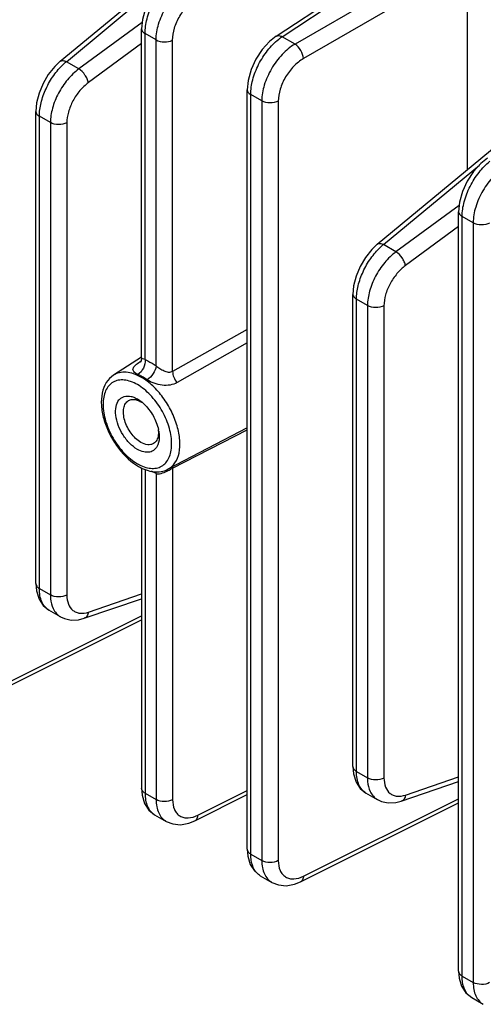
# Model space of a CAD drawing. Header units: inches. Extents: x 0 to 34, y 0 to 22.
# Tile 10 of 145: x 1.6 to 2.7, y 13.7 to 16.2. Entities that reach past the tile are written whole.
import ezdxf

# ---------------------------------------------------------------- set-up
doc = ezdxf.new("R2010")
doc.units = ezdxf.units.IN
doc.header["$LTSCALE"] = 1.87
doc.header["$MEASUREMENT"] = 0
doc.layers.get('0').update_dxf_attribs({"linetype": 'CONTINUOUS'})

msp = doc.modelspace()

# ---------------------------------------------------------------- linework, layer by layer
at = {"color": 7, "linetype": 'CONTINUOUS'}
for p, q in [((1.6549, 16.052), (2.0441, 16.3751)), ((2.192, 16.1142), (2.5728, 16.3659)), ((2.2075, 16.1132), (2.5883, 16.3649)), ((2.6477, 16.3307), (2.2393, 16.0949)), ((2.6685, 16.2945), (2.2602, 16.0588)), ((2.6685, 15.7826), (2.6685, 16.2945)), ((1.6701, 16.0509), (1.9089, 16.2492)), ((1.8588, 16.1488), (1.7012, 16.033)), ((1.8573, 15.3128), (1.8573, 16.1331)), ((1.866, 15.3089), (1.866, 16.121)), ((1.8935, 16.1051), (1.866, 16.121)), ((1.8573, 16.0961), (1.725, 15.9988)), ((1.8935, 15.293), (1.8935, 16.1051)), ((1.9345, 15.2792), (1.9345, 16.1047)), ((2.2393, 16.0949), (2.2075, 16.1132)), ((1.7012, 16.033), (1.6701, 16.0509)), ((2.1204, 14.0892), (2.1204, 15.9812)), ((2.129, 14.0771), (2.129, 15.9691)), ((2.1566, 15.9532), (2.129, 15.9691)), ((2.1566, 15.9532), (2.1566, 14.0612)), ((2.1976, 15.9528), (2.1976, 14.0608)), ((1.5942, 14.7508), (1.5942, 15.9271)), ((2.4441, 15.5963), (2.8333, 15.9194)), ((1.6029, 14.7387), (1.6029, 15.9151)), ((1.6304, 15.8992), (1.6029, 15.9151)), ((1.6304, 15.8992), (1.6304, 14.7228)), ((1.6714, 15.8988), (1.6714, 14.7224)), ((2.4593, 15.5953), (2.6981, 15.7935)), ((2.648, 15.6931), (2.4905, 15.5773)), ((2.6465, 13.7854), (2.6465, 15.6774)), ((2.6552, 13.7733), (2.6552, 15.6653)), ((2.6827, 15.6494), (2.6552, 15.6653)), ((2.6827, 15.6494), (2.6827, 13.7574)), ((2.6465, 15.6404), (2.5142, 15.5432)), ((2.4905, 15.5773), (2.4593, 15.5953)), ((2.3835, 14.2951), (2.3835, 15.4714)), ((2.3921, 14.283), (2.3921, 15.4594)), ((2.4196, 15.4435), (2.3921, 15.4594)), ((2.4196, 15.4435), (2.4196, 14.2671)), ((2.4607, 15.4431), (2.4607, 14.2667)), ((2.1204, 15.3835), (1.9345, 15.2792)), ((2.1204, 15.3506), (1.9456, 15.2515)), ((1.8573, 15.3146), (1.7875, 15.2702)), ((1.8542, 15.3043), (1.8558, 15.3053)), ((1.8551, 15.3036), (1.8544, 15.3023)), ((1.8468, 15.2108), (1.8585, 15.2026)), ((2.1204, 15.1386), (1.923, 15.0356)), ((1.9345, 15.0382), (2.1204, 15.134)), ((1.8573, 15.0393), (1.8573, 14.2411)), ((1.866, 15.0354), (1.866, 14.229)), ((1.9287, 15.0353), (1.9345, 15.0382)), ((1.9345, 15.0382), (1.9349, 15.0423)), ((1.9345, 15.0382), (1.9345, 14.2127)), ((1.8935, 15.0252), (1.8935, 14.2131)), ((1.6029, 14.7387), (1.6304, 14.7228)), ((1.725, 14.68), (1.8573, 14.7252)), ((1.7144, 14.6646), (1.8573, 14.7134)), ((1.4709, 14.4779), (1.8573, 14.6709)), ((1.6555, 14.6684), (1.6267, 14.685)), ((1.464, 14.4639), (1.8573, 14.6604)), ((2.3921, 14.283), (2.4196, 14.2671)), ((2.5036, 14.2089), (2.6465, 14.2577)), ((2.5142, 14.2243), (2.6465, 14.2695)), ((1.866, 14.229), (1.8935, 14.2131)), ((1.9971, 14.1741), (2.1204, 14.2357)), ((2.4447, 14.2127), (2.4159, 14.2293)), ((1.9901, 14.1602), (2.1204, 14.2252)), ((2.2532, 14.0083), (2.6465, 14.2047)), ((2.2602, 14.0222), (2.6465, 14.2152)), ((1.8898, 14.1753), (1.9186, 14.1587)), ((2.1204, 14.0892), (2.1218, 14.0717)), ((2.129, 14.0771), (2.1566, 14.0612)), ((2.1529, 14.0234), (2.1817, 14.0068)), ((2.1529, 14.0234), (2.1529, 14.0234)), ((2.6465, 13.7854), (2.648, 13.7679)), ((2.6552, 13.7733), (2.6827, 13.7574)), ((2.679, 13.7196), (2.7078, 13.703)), ((2.679, 13.7196), (2.679, 13.7196))]:
    msp.add_line(p, q, dxfattribs=at)
for points in [[(1.9289, 16.2661), (1.9127, 16.2533), (1.894, 16.2329), (1.8785, 16.2091), (1.8668, 16.1832), (1.8595, 16.1564), (1.8573, 16.133)], [(2.192, 16.1142), (2.1757, 16.1014), (2.1571, 16.081), (2.1416, 16.0572), (2.1298, 16.0313), (2.1226, 16.0045), (2.1204, 15.9811)], [(1.6549, 16.052), (1.6411, 16.039), (1.6251, 16.019), (1.612, 15.9965), (1.6021, 15.9727), (1.596, 15.9482), (1.5942, 15.9271)], [(2.7181, 15.8104), (2.7019, 15.7976), (2.6833, 15.7772), (2.6677, 15.7534), (2.656, 15.7275), (2.6487, 15.7007), (2.6465, 15.6774)], [(2.4441, 15.5963), (2.4304, 15.5833), (2.4144, 15.5633), (2.4012, 15.5409), (2.3913, 15.517), (2.3852, 15.4925), (2.3835, 15.4714)], [(1.8573, 15.3128), (1.8566, 15.3074), (1.8551, 15.3036)], [(1.5942, 14.7508), (1.5957, 14.7328), (1.6021, 14.7124), (1.6125, 14.6965), (1.6267, 14.685)], [(1.6554, 14.6684), (1.6652, 14.6639), (1.6822, 14.6602), (1.7007, 14.661), (1.7144, 14.6646)], [(2.3835, 14.2951), (2.385, 14.2771), (2.3913, 14.2567), (2.4018, 14.2408), (2.4159, 14.2293)], [(1.8573, 14.2411), (1.8587, 14.2236), (1.865, 14.2031), (1.8758, 14.1866), (1.8898, 14.1753)], [(2.4446, 14.2128), (2.4544, 14.2082), (2.4714, 14.2045), (2.4899, 14.2053), (2.5036, 14.2089)], [(1.9186, 14.1587), (1.9348, 14.1522), (1.9543, 14.1503), (1.9748, 14.154), (1.9901, 14.1602)], [(2.1218, 14.0717), (2.1279, 14.0516), (2.1384, 14.0352), (2.1529, 14.0234)], [(2.1817, 14.0068), (2.1979, 14.0003), (2.2174, 13.9984), (2.2378, 14.0021), (2.2532, 14.0083)], [(2.648, 13.7679), (2.654, 13.7478), (2.6646, 13.7314), (2.679, 13.7196)]]:
    msp.add_lwpolyline(points, dxfattribs=at)
for centre, radius, start, end in [((1.7648, 15.9353), 0.1495, 129.3114, 133.1337), ((2.554, 15.4796), 0.1495, 129.3114, 133.1337), ((1.9239, 15.1958), 0.129, 122.7152, 123.1847), ((1.8536, 15.3166), 0.0123, 272.8372, 279.8676), ((1.8257, 15.1516), 0.0602, 57.3782, 59.9787), ((1.7943, 15.1254), 0.1005, 47.0214, 50.2468), ((1.8335, 15.1278), 0.066, 2.5707, 5.8149), ((1.8019, 15.114), 0.0995, 9.7698, 11.8338), ((1.9163, 15.1576), 0.1327, 237.3034, 239.9801), ((1.9011, 15.1433), 0.1083, 239.9778, 243.033)]:
    msp.add_arc(centre, radius, start, end, dxfattribs=at)
for points, knots in [([(1.866, 16.121), (1.866, 16.1333), (1.87, 16.1593), (1.8846, 16.1967), (1.9063, 16.231), (1.9251, 16.2505), (1.9352, 16.2585)], [0, 0, 0, 0, 0.233861, 0.492646, 0.755358, 1, 1, 1, 1]), ([(1.8935, 16.1051), (1.8935, 16.1185), (1.8985, 16.1466), (1.9162, 16.1862), (1.9422, 16.2213), (1.9644, 16.2399), (1.9762, 16.2468)], [0, 0, 0, 0, 0.235451, 0.496299, 0.759152, 1, 1, 1, 1]), ([(1.9345, 16.1047), (1.9345, 16.1147), (1.9383, 16.1358), (1.9517, 16.1654), (1.9714, 16.1917), (1.9882, 16.2055), (1.9971, 16.2107)], [0, 0, 0, 0, 0.235205, 0.495798, 0.758665, 1, 1, 1, 1]), ([(1.8573, 16.133), (1.8573, 16.1307), (1.8593, 16.1256), (1.8635, 16.1224), (1.866, 16.121)], [0, 0, 0, 0, 0.449251, 1, 1, 1, 1]), ([(2.192, 16.1142), (2.194, 16.1155), (2.1997, 16.1166), (2.2049, 16.1146), (2.2075, 16.1132)], [0, 0, 0, 0, 0.446236, 1, 1, 1, 1]), ([(1.8935, 16.1051), (1.8995, 16.1016), (1.9139, 16.0987), (1.9283, 16.1013), (1.9345, 16.1047)], [0, 0, 0, 0, 0.497771, 1, 1, 1, 1]), ([(2.129, 15.9691), (2.129, 15.9814), (2.1331, 16.0074), (2.1476, 16.0448), (2.1694, 16.0792), (2.1881, 16.0986), (2.1983, 16.1066)], [0, 0, 0, 0, 0.233861, 0.492646, 0.755358, 1, 1, 1, 1]), ([(2.2393, 16.0949), (2.2275, 16.088), (2.2053, 16.0694), (2.1793, 16.0343), (2.1616, 15.9947), (2.1566, 15.9666), (2.1566, 15.9532)], [0, 0, 0, 0, 0.240848, 0.503701, 0.764549, 1, 1, 1, 1]), ([(2.1983, 16.1066), (2.199, 16.1072), (2.202, 16.1095), (2.2052, 16.1117), (2.2075, 16.1132)], [0, 0, 0, 0, 0.255274, 1, 1, 1, 1]), ([(2.2602, 16.0588), (2.2599, 16.0659), (2.2548, 16.0798), (2.2453, 16.0911), (2.2393, 16.0949)], [0, 0, 0, 0, 0.499993, 1, 1, 1, 1]), ([(1.6029, 15.9151), (1.6029, 15.9263), (1.6063, 15.95), (1.6186, 15.9844), (1.6374, 16.0169), (1.6537, 16.036), (1.6626, 16.0444)], [0, 0, 0, 0, 0.231272, 0.486684, 0.749126, 1, 1, 1, 1]), ([(1.6549, 16.052), (1.6566, 16.0534), (1.6624, 16.0545), (1.6674, 16.0524), (1.6701, 16.0509)], [0, 0, 0, 0, 0.420271, 1, 1, 1, 1]), ([(2.2602, 16.0588), (2.2513, 16.0536), (2.2345, 16.0398), (2.2148, 16.0136), (2.2014, 15.9839), (2.1976, 15.9628), (2.1976, 15.9528)], [0, 0, 0, 0, 0.241335, 0.504201, 0.764795, 1, 1, 1, 1]), ([(1.7012, 16.033), (1.6909, 16.0252), (1.6717, 16.0065), (1.6494, 15.9731), (1.6345, 15.9367), (1.6304, 15.9113), (1.6304, 15.8992)], [0, 0, 0, 0, 0.248373, 0.511059, 0.767832, 1, 1, 1, 1]), ([(1.725, 15.9988), (1.7245, 16.002), (1.7221, 16.0087), (1.715, 16.0209), (1.7073, 16.0292), (1.7012, 16.033)], [0, 0, 0, 0, 0.228433, 0.492286, 1, 1, 1, 1]), ([(1.725, 15.9988), (1.7172, 15.9931), (1.7027, 15.9791), (1.6858, 15.9541), (1.6746, 15.9269), (1.6714, 15.9078), (1.6714, 15.8988)], [0, 0, 0, 0, 0.248752, 0.511439, 0.768011, 1, 1, 1, 1]), ([(2.1204, 15.9811), (2.1204, 15.9788), (2.1224, 15.9737), (2.1266, 15.9705), (2.129, 15.9691)], [0, 0, 0, 0, 0.449251, 1, 1, 1, 1]), ([(2.1976, 15.9528), (2.1914, 15.9495), (2.177, 15.9468), (2.1626, 15.9497), (2.1566, 15.9532)], [0, 0, 0, 0, 0.502229, 1, 1, 1, 1]), ([(1.5942, 15.9271), (1.5942, 15.9248), (1.5963, 15.9197), (1.6004, 15.9165), (1.6029, 15.9151)], [0, 0, 0, 0, 0.449248, 1, 1, 1, 1]), ([(1.6714, 15.8988), (1.6652, 15.8954), (1.6508, 15.8928), (1.6365, 15.8957), (1.6304, 15.8992)], [0, 0, 0, 0, 0.502229, 1, 1, 1, 1]), ([(2.6552, 15.6653), (2.6552, 15.6776), (2.6593, 15.7036), (2.6738, 15.741), (2.6955, 15.7754), (2.7143, 15.7948), (2.7244, 15.8028)], [0, 0, 0, 0, 0.233861, 0.492646, 0.755358, 1, 1, 1, 1]), ([(2.7654, 15.7911), (2.7537, 15.7842), (2.7314, 15.7656), (2.7054, 15.7305), (2.6878, 15.6909), (2.6827, 15.6628), (2.6827, 15.6494)], [0, 0, 0, 0, 0.240848, 0.503701, 0.764549, 1, 1, 1, 1]), ([(2.6465, 15.6774), (2.6465, 15.6751), (2.6486, 15.6699), (2.6528, 15.6667), (2.6552, 15.6653)], [0, 0, 0, 0, 0.449251, 1, 1, 1, 1]), ([(2.7237, 15.649), (2.7175, 15.6457), (2.7032, 15.6431), (2.6888, 15.6459), (2.6827, 15.6494)], [0, 0, 0, 0, 0.502229, 1, 1, 1, 1]), ([(2.3921, 15.4594), (2.3921, 15.4706), (2.3955, 15.4943), (2.4079, 15.5287), (2.4266, 15.5612), (2.4429, 15.5804), (2.4518, 15.5887)], [0, 0, 0, 0, 0.231272, 0.486684, 0.749126, 1, 1, 1, 1]), ([(2.4905, 15.5773), (2.4801, 15.5696), (2.4609, 15.5508), (2.4386, 15.5174), (2.4238, 15.481), (2.4196, 15.4556), (2.4196, 15.4435)], [0, 0, 0, 0, 0.248373, 0.511059, 0.767832, 1, 1, 1, 1]), ([(2.4441, 15.5963), (2.4458, 15.5978), (2.4516, 15.5988), (2.4566, 15.5967), (2.4593, 15.5953)], [0, 0, 0, 0, 0.420271, 1, 1, 1, 1]), ([(2.5142, 15.5432), (2.5137, 15.5463), (2.5114, 15.553), (2.5043, 15.5652), (2.4966, 15.5735), (2.4905, 15.5773)], [0, 0, 0, 0, 0.228433, 0.492286, 1, 1, 1, 1]), ([(2.5142, 15.5432), (2.5064, 15.5374), (2.4919, 15.5234), (2.475, 15.4984), (2.4638, 15.4712), (2.4607, 15.4521), (2.4607, 15.4431)], [0, 0, 0, 0, 0.248752, 0.511439, 0.768011, 1, 1, 1, 1]), ([(2.3835, 15.4714), (2.3835, 15.4691), (2.3855, 15.464), (2.3897, 15.4608), (2.3921, 15.4594)], [0, 0, 0, 0, 0.449248, 1, 1, 1, 1]), ([(2.4607, 15.4431), (2.4545, 15.4397), (2.4401, 15.4371), (2.4257, 15.44), (2.4196, 15.4435)], [0, 0, 0, 0, 0.502229, 1, 1, 1, 1]), ([(1.866, 15.3089), (1.8667, 15.3018), (1.8633, 15.2874), (1.8542, 15.2756), (1.8483, 15.2719)], [0, 0, 0, 0, 0.505456, 1, 1, 1, 1]), ([(1.866, 15.3089), (1.8638, 15.3096), (1.861, 15.3105), (1.858, 15.3117), (1.8573, 15.3125), (1.8573, 15.3128)], [0, 0, 0, 0, 0.70865, 0.895962, 1, 1, 1, 1]), ([(1.866, 15.3089), (1.8683, 15.3079), (1.8779, 15.3033), (1.8869, 15.2977), (1.8935, 15.293)], [0, 0, 0, 0, 0.238998, 1, 1, 1, 1]), ([(1.8483, 15.2719), (1.8461, 15.2729), (1.8424, 15.2748), (1.838, 15.2784), (1.8358, 15.2826), (1.836, 15.287), (1.8383, 15.2911), (1.8438, 15.2972), (1.8493, 15.3011), (1.8533, 15.3037)], [0, 0, 0, 0, 0.15725, 0.278169, 0.371984, 0.45861, 0.558007, 0.680377, 1, 1, 1, 1]), ([(1.8935, 15.293), (1.8928, 15.2862), (1.8867, 15.2731), (1.8769, 15.2626), (1.8709, 15.2589)], [0, 0, 0, 0, 0.489891, 1, 1, 1, 1]), ([(1.9345, 15.2792), (1.9315, 15.2774), (1.9238, 15.2763), (1.9131, 15.28), (1.9029, 15.2858), (1.8965, 15.2905), (1.8935, 15.293)], [0, 0, 0, 0, 0.227423, 0.476512, 0.741499, 1, 1, 1, 1]), ([(1.7875, 15.2702), (1.7802, 15.2656), (1.7673, 15.252), (1.7576, 15.2249), (1.7563, 15.1937), (1.7624, 15.1602), (1.7753, 15.1265), (1.7995, 15.0851), (1.825, 15.0585), (1.8446, 15.046)], [0, 0, 0, 0, 0.099372, 0.205412, 0.322882, 0.452728, 0.591633, 0.733684, 1, 1, 1, 1]), ([(1.8468, 15.2467), (1.8415, 15.2497), (1.831, 15.2547), (1.8148, 15.2586), (1.7996, 15.2583), (1.7861, 15.2533), (1.775, 15.2441), (1.7671, 15.2311), (1.7624, 15.2151), (1.7604, 15.1895), (1.7667, 15.1539), (1.785, 15.1124), (1.8118, 15.0758), (1.8347, 15.0565), (1.8468, 15.0495)], [0, 0, 0, 0, 0.060441, 0.114539, 0.163175, 0.208604, 0.254031, 0.302673, 0.356752, 0.417205, 0.555452, 0.7086, 0.861744, 1, 1, 1, 1]), ([(1.8569, 15.2645), (1.8508, 15.2681), (1.8386, 15.2738), (1.8199, 15.2781), (1.8024, 15.2773), (1.792, 15.2731), (1.7875, 15.2702)], [0, 0, 0, 0, 0.290537, 0.549604, 0.782082, 1, 1, 1, 1]), ([(1.8596, 15.2662), (1.8586, 15.2667), (1.855, 15.2688), (1.8512, 15.2706), (1.8483, 15.2719)], [0, 0, 0, 0, 0.255869, 1, 1, 1, 1]), ([(1.923, 15.0356), (1.9299, 15.0392), (1.9428, 15.0513), (1.9524, 15.0776), (1.9536, 15.1096), (1.9467, 15.1449), (1.9324, 15.1809), (1.9118, 15.2147), (1.8867, 15.2435), (1.8671, 15.2587), (1.8569, 15.2645)], [0, 0, 0, 0, 0.086704, 0.185387, 0.302122, 0.435714, 0.580441, 0.728289, 0.870652, 1, 1, 1, 1]), ([(1.8709, 15.2589), (1.87, 15.2595), (1.8663, 15.2621), (1.8625, 15.2645), (1.8596, 15.2662)], [0, 0, 0, 0, 0.25519, 1, 1, 1, 1]), ([(1.9456, 15.2515), (1.9403, 15.2485), (1.9281, 15.2445), (1.9083, 15.2444), (1.8886, 15.2491), (1.8762, 15.255), (1.8709, 15.2589)], [0, 0, 0, 0, 0.231368, 0.482345, 0.747629, 1, 1, 1, 1]), ([(1.9345, 15.2792), (1.9346, 15.2744), (1.9371, 15.2644), (1.9423, 15.2556), (1.9456, 15.2515)], [0, 0, 0, 0, 0.477337, 1, 1, 1, 1]), ([(1.8519, 15.0467), (1.8571, 15.0441), (1.8674, 15.0399), (1.8831, 15.0372), (1.8976, 15.0387), (1.9104, 15.0446), (1.9205, 15.0545), (1.9277, 15.0678), (1.9318, 15.084), (1.933, 15.1095), (1.9262, 15.1446), (1.9077, 15.1853), (1.8812, 15.221), (1.8587, 15.2398), (1.8468, 15.2467)], [0, 0, 0, 0, 0.058581, 0.111019, 0.158571, 0.203687, 0.249561, 0.299146, 0.354338, 0.415826, 0.555466, 0.708992, 0.861925, 1, 1, 1, 1]), ([(1.8468, 15.0853), (1.8399, 15.0893), (1.8265, 15.1002), (1.8104, 15.1208), (1.7985, 15.1446), (1.7922, 15.1689), (1.7922, 15.1909), (1.7984, 15.2064), (1.8068, 15.2141), (1.817, 15.2188), (1.8259, 15.2185), (1.8315, 15.2171)], [0, 0, 0, 0, 0.136864, 0.2883, 0.442349, 0.586284, 0.710261, 0.811766, 0.857272, 0.902221, 1, 1, 1, 1]), ([(1.8558, 15.1028), (1.8462, 15.1083), (1.8294, 15.1251), (1.8162, 15.1509), (1.8118, 15.1729), (1.8122, 15.1874), (1.8163, 15.1994), (1.822, 15.2051), (1.8251, 15.2068)], [0, 0, 0, 0, 0.270151, 0.561794, 0.695885, 0.813402, 0.912918, 1, 1, 1, 1]), ([(1.8251, 15.2068), (1.8277, 15.2083), (1.8339, 15.2102), (1.8403, 15.2095), (1.8435, 15.2087)], [0, 0, 0, 0, 0.474185, 1, 1, 1, 1]), ([(1.8315, 15.2171), (1.8328, 15.2168), (1.8381, 15.2153), (1.8432, 15.2129), (1.8468, 15.2108)], [0, 0, 0, 0, 0.235784, 1, 1, 1, 1]), ([(1.8435, 15.2087), (1.8445, 15.2085), (1.8488, 15.2073), (1.8529, 15.2054), (1.8558, 15.2037)], [0, 0, 0, 0, 0.235783, 1, 1, 1, 1]), ([(1.8628, 15.1989), (1.8719, 15.1904), (1.8873, 15.1702), (1.8967, 15.1466), (1.8993, 15.1344)], [0, 0, 0, 0, 0.501225, 1, 1, 1, 1]), ([(1.899, 15.1211), (1.8984, 15.1166), (1.8962, 15.1083), (1.8902, 15.1018), (1.8869, 15.0999)], [0, 0, 0, 0, 0.538235, 1, 1, 1, 1]), ([(1.8999, 15.1309), (1.9005, 15.1277), (1.9019, 15.1162), (1.9008, 15.1041), (1.8976, 15.0964)], [0, 0, 0, 0, 0.279425, 1, 1, 1, 1]), ([(1.8994, 15.1307), (1.8995, 15.1299), (1.8995, 15.1267), (1.8994, 15.1235), (1.899, 15.1211)], [0, 0, 0, 0, 0.259599, 1, 1, 1, 1]), ([(1.8976, 15.0964), (1.8959, 15.092), (1.8907, 15.0839), (1.8775, 15.0773), (1.8618, 15.0781), (1.8519, 15.0824), (1.8468, 15.0853)], [0, 0, 0, 0, 0.238813, 0.462416, 0.708477, 1, 1, 1, 1]), ([(1.8869, 15.0999), (1.8848, 15.0987), (1.8801, 15.0969), (1.8692, 15.0966), (1.861, 15.0998), (1.8558, 15.1028)], [0, 0, 0, 0, 0.218469, 0.452148, 1, 1, 1, 1]), ([(1.8499, 15.0427), (1.8559, 15.0393), (1.8681, 15.0335), (1.8873, 15.0288), (1.906, 15.029), (1.9177, 15.0329), (1.923, 15.0356)], [0, 0, 0, 0, 0.272867, 0.526932, 0.767117, 1, 1, 1, 1]), ([(1.9133, 15.0279), (1.9146, 15.0284), (1.9198, 15.0307), (1.9249, 15.0333), (1.9287, 15.0353)], [0, 0, 0, 0, 0.245947, 1, 1, 1, 1]), ([(1.8935, 15.0252), (1.8925, 15.0256), (1.8887, 15.0274), (1.8849, 15.0293), (1.8821, 15.0309)], [0, 0, 0, 0, 0.245125, 1, 1, 1, 1]), ([(1.8935, 15.0252), (1.8949, 15.0248), (1.9017, 15.0239), (1.9084, 15.026), (1.9133, 15.0279)], [0, 0, 0, 0, 0.222681, 1, 1, 1, 1]), ([(1.5942, 14.7508), (1.5942, 14.7485), (1.5962, 14.7433), (1.6004, 14.7401), (1.6029, 14.7387)], [0, 0, 0, 0, 0.449232, 1, 1, 1, 1]), ([(1.6267, 14.685), (1.6229, 14.6872), (1.6158, 14.6933), (1.6082, 14.7059), (1.6038, 14.7214), (1.6029, 14.7327), (1.6029, 14.7387)], [0, 0, 0, 0, 0.215023, 0.44728, 0.707626, 1, 1, 1, 1]), ([(1.6304, 14.7228), (1.6304, 14.7197), (1.6309, 14.7081), (1.6336, 14.6965), (1.6372, 14.6889)], [0, 0, 0, 0, 0.271058, 1, 1, 1, 1]), ([(1.6714, 14.7224), (1.6652, 14.7191), (1.6508, 14.7165), (1.6365, 14.7193), (1.6304, 14.7228)], [0, 0, 0, 0, 0.502229, 1, 1, 1, 1]), ([(1.6714, 14.7224), (1.6714, 14.7147), (1.6733, 14.7004), (1.6833, 14.6854), (1.6945, 14.679), (1.7077, 14.6759), (1.7183, 14.6777), (1.725, 14.68)], [0, 0, 0, 0, 0.278901, 0.513362, 0.625368, 0.740975, 1, 1, 1, 1]), ([(1.6372, 14.6889), (1.6393, 14.6846), (1.6443, 14.6767), (1.6515, 14.6707), (1.6554, 14.6684)], [0, 0, 0, 0, 0.514335, 1, 1, 1, 1]), ([(1.725, 14.68), (1.7245, 14.6765), (1.7225, 14.6701), (1.7172, 14.6655), (1.7144, 14.6646)], [0, 0, 0, 0, 0.545623, 1, 1, 1, 1]), ([(2.3835, 14.2951), (2.3835, 14.2928), (2.3855, 14.2876), (2.3897, 14.2844), (2.3921, 14.283)], [0, 0, 0, 0, 0.449232, 1, 1, 1, 1]), ([(2.4159, 14.2293), (2.4121, 14.2315), (2.405, 14.2376), (2.3975, 14.2502), (2.393, 14.2657), (2.3921, 14.2771), (2.3921, 14.283)], [0, 0, 0, 0, 0.215023, 0.44728, 0.707626, 1, 1, 1, 1]), ([(2.4196, 14.2671), (2.4196, 14.264), (2.4201, 14.2524), (2.4228, 14.2408), (2.4265, 14.2332)], [0, 0, 0, 0, 0.271058, 1, 1, 1, 1]), ([(2.4607, 14.2667), (2.4545, 14.2634), (2.4401, 14.2608), (2.4257, 14.2636), (2.4196, 14.2671)], [0, 0, 0, 0, 0.502229, 1, 1, 1, 1]), ([(2.4607, 14.2667), (2.4607, 14.2591), (2.4625, 14.2447), (2.4726, 14.2297), (2.4838, 14.2233), (2.4969, 14.2202), (2.5075, 14.222), (2.5142, 14.2243)], [0, 0, 0, 0, 0.278901, 0.513362, 0.625368, 0.740975, 1, 1, 1, 1]), ([(1.866, 14.229), (1.8635, 14.2304), (1.8593, 14.2336), (1.8573, 14.2388), (1.8573, 14.2411)], [0, 0, 0, 0, 0.550768, 1, 1, 1, 1]), ([(1.866, 14.229), (1.866, 14.223), (1.8668, 14.2117), (1.8713, 14.1961), (1.8788, 14.1836), (1.886, 14.1775), (1.8898, 14.1753)], [0, 0, 0, 0, 0.292403, 0.552721, 0.784984, 1, 1, 1, 1]), ([(2.4265, 14.2332), (2.4285, 14.2289), (2.4335, 14.221), (2.4408, 14.215), (2.4447, 14.2127)], [0, 0, 0, 0, 0.514335, 1, 1, 1, 1]), ([(1.8935, 14.2131), (1.8935, 14.2071), (1.8944, 14.1957), (1.8992, 14.18), (1.9072, 14.1672), (1.9146, 14.161), (1.9186, 14.1587)], [0, 0, 0, 0, 0.28723, 0.545515, 0.779557, 1, 1, 1, 1]), ([(1.9345, 14.2127), (1.9283, 14.2094), (1.9139, 14.2068), (1.8995, 14.2096), (1.8935, 14.2131)], [0, 0, 0, 0, 0.502229, 1, 1, 1, 1]), ([(1.9345, 14.2127), (1.9345, 14.2044), (1.9363, 14.192), (1.9444, 14.1787), (1.9524, 14.1718), (1.9622, 14.1678), (1.9778, 14.1665), (1.9896, 14.1704), (1.9971, 14.1741)], [0, 0, 0, 0, 0.271231, 0.388908, 0.499802, 0.610737, 0.72852, 1, 1, 1, 1]), ([(2.5142, 14.2243), (2.5137, 14.2208), (2.5118, 14.2144), (2.5064, 14.2098), (2.5036, 14.2089)], [0, 0, 0, 0, 0.545623, 1, 1, 1, 1]), ([(1.9971, 14.1741), (1.997, 14.1711), (1.9961, 14.1656), (1.9923, 14.1612), (1.9901, 14.1602)], [0, 0, 0, 0, 0.553787, 1, 1, 1, 1]), ([(2.1204, 14.0892), (2.1204, 14.0869), (2.1224, 14.0817), (2.1266, 14.0785), (2.129, 14.0771)], [0, 0, 0, 0, 0.449232, 1, 1, 1, 1]), ([(2.1448, 14.0296), (2.1394, 14.0351), (2.131, 14.0507), (2.129, 14.0678), (2.129, 14.0771)], [0, 0, 0, 0, 0.453286, 1, 1, 1, 1]), ([(2.1566, 14.0612), (2.1566, 14.0552), (2.1575, 14.0438), (2.1623, 14.0281), (2.1702, 14.0153), (2.1777, 14.0091), (2.1817, 14.0068)], [0, 0, 0, 0, 0.28723, 0.545515, 0.779557, 1, 1, 1, 1]), ([(2.1976, 14.0608), (2.1914, 14.0575), (2.177, 14.0549), (2.1626, 14.0577), (2.1566, 14.0612)], [0, 0, 0, 0, 0.502229, 1, 1, 1, 1]), ([(2.1976, 14.0608), (2.1976, 14.0525), (2.1994, 14.0401), (2.2075, 14.0269), (2.2155, 14.0199), (2.2253, 14.0159), (2.2408, 14.0146), (2.2527, 14.0185), (2.2602, 14.0222)], [0, 0, 0, 0, 0.271231, 0.388908, 0.499802, 0.610737, 0.72852, 1, 1, 1, 1]), ([(2.2602, 14.0222), (2.2601, 14.0192), (2.2592, 14.0137), (2.2554, 14.0093), (2.2532, 14.0083)], [0, 0, 0, 0, 0.553787, 1, 1, 1, 1]), ([(2.6465, 13.7854), (2.6465, 13.7831), (2.6486, 13.7779), (2.6528, 13.7747), (2.6552, 13.7733)], [0, 0, 0, 0, 0.449232, 1, 1, 1, 1]), ([(2.671, 13.7259), (2.6655, 13.7313), (2.6571, 13.7469), (2.6552, 13.764), (2.6552, 13.7733)], [0, 0, 0, 0, 0.453286, 1, 1, 1, 1]), ([(2.6827, 13.7574), (2.6827, 13.7514), (2.6837, 13.74), (2.6884, 13.7243), (2.6964, 13.7115), (2.7038, 13.7053), (2.7078, 13.703)], [0, 0, 0, 0, 0.28723, 0.545515, 0.779557, 1, 1, 1, 1]), ([(2.7237, 13.757), (2.7175, 13.7537), (2.7032, 13.7511), (2.6888, 13.7539), (2.6827, 13.7574)], [0, 0, 0, 0, 0.502229, 1, 1, 1, 1])]:
    msp.add_open_spline(points, degree=3, knots=knots, dxfattribs=at)
for points in [[(1.8935, 15.0252), (1.8933, 15.0268), (1.8931, 15.0283), (1.8926, 15.0298)], [(2.1529, 14.0234), (2.1499, 14.0251), (2.1472, 14.0272), (2.1448, 14.0296)], [(2.679, 13.7196), (2.6761, 13.7213), (2.6733, 13.7234), (2.671, 13.7259)]]:
    msp.add_open_spline(points, degree=3, dxfattribs=at)

doc.saveas('drawing.dxf')
